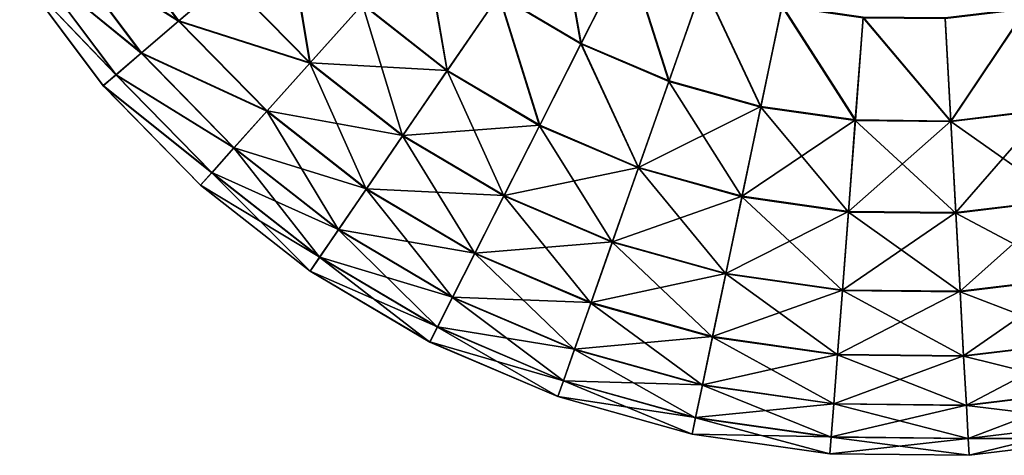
# Model space of a CAD drawing. Header units: millimetres. Extents: x 64 to 3333, y 103 to 3347.
# Tile 122 of 256: x 866 to 910, y 3141 to 3160. Entities that reach past the tile are written whole.
import ezdxf

# ---------------------------------------------------------------- set-up
doc = ezdxf.new("R2010")
doc.units = ezdxf.units.MM
doc.header["$LTSCALE"] = 25.4
doc.layers.get('0').update_dxf_attribs({"true_color": 0xff5454})

# ---------------------------------------------------------------- blocks, each defined once
blk = doc.blocks.new('SPIDER-6785-9743.STL')
at = {"color": 7, "true_color": 0xffffff}
mesh = blk.add_polyface(dxfattribs=at)
corners = [(869.376, 3164.806, 41.47), (874.985, 3162.155, 36.191), (872.783, 3160.266, 41.47), (871.805, 3166.392, 36.191)]
mesh.append_faces([[corners[k] for k in face] for face in [(0, 1, 2), (1, 0, 3)]], dxfattribs={"vtx0": -1, "color": 7})
mesh = blk.add_polyface(dxfattribs=at)
corners = [(875.001, 3162.168, 87.597), (869.391, 3164.816, 82.32), (872.796, 3160.277, 82.32), (871.823, 3166.404, 87.597)]
mesh.append_faces([[corners[k] for k in face] for face in [(0, 1, 2), (1, 0, 3)]], dxfattribs={"vtx0": -1, "color": 7})
mesh = blk.add_polyface(dxfattribs=at)
corners = [(889.803, 3165.254, 23.083), (890.88, 3159.236, 26.924), (887.184, 3161.423, 26.924), (892.977, 3163.376, 23.083)]
mesh.append_faces([[corners[k] for k in face] for face in [(0, 1, 2), (1, 0, 3)]], dxfattribs={"vtx0": -1, "color": 7})
mesh = blk.add_polyface(dxfattribs=at)
corners = [(890.893, 3159.262, 96.858), (889.822, 3165.281, 100.694), (887.2, 3161.447, 96.858), (892.992, 3163.405, 100.694)]
mesh.append_faces([[corners[k] for k in face] for face in [(0, 1, 2), (1, 0, 3)]], dxfattribs={"vtx0": -1, "color": 7})
mesh = blk.add_polyface(dxfattribs=at)
corners = [(867.521, 3163.595, 47.072), (872.783, 3160.266, 41.47), (871.102, 3158.823, 47.072), (869.376, 3164.806, 41.47)]
mesh.append_faces([[corners[k] for k in face] for face in [(0, 1, 2), (1, 0, 3)]], dxfattribs={"vtx0": -1, "color": 7})
mesh = blk.add_polyface(dxfattribs=at)
corners = [(872.796, 3160.277, 82.32), (867.531, 3163.602, 76.72), (871.111, 3158.831, 76.72), (869.391, 3164.816, 82.32)]
mesh.append_faces([[corners[k] for k in face] for face in [(0, 1, 2), (1, 0, 3)]], dxfattribs={"vtx0": -1, "color": 7})
mesh = blk.add_polyface(dxfattribs=at)
corners = [(877.671, 3164.459, 31.316), (878.69, 3158.368, 36.191), (874.985, 3162.155, 36.191), (881.053, 3161.004, 31.316)]
mesh.append_faces([[corners[k] for k in face] for face in [(0, 1, 2), (1, 0, 3)]], dxfattribs={"vtx0": -1, "color": 7})
mesh = blk.add_polyface(dxfattribs=at)
corners = [(878.704, 3158.384, 87.597), (877.69, 3164.476, 92.469), (875.001, 3162.168, 87.597), (881.07, 3161.023, 92.469)]
mesh.append_faces([[corners[k] for k in face] for face in [(0, 1, 2), (1, 0, 3)]], dxfattribs={"vtx0": -1, "color": 7})
mesh = blk.add_polyface(dxfattribs=at)
corners = [(883.804, 3164.075, 26.924), (884.856, 3158.02, 31.316), (881.053, 3161.004, 31.316), (887.184, 3161.423, 26.924)]
mesh.append_faces([[corners[k] for k in face] for face in [(0, 1, 2), (1, 0, 3)]], dxfattribs={"vtx0": -1, "color": 7})
mesh = blk.add_polyface(dxfattribs=at)
corners = [(884.87, 3158.041, 92.469), (883.824, 3164.096, 96.858), (881.07, 3161.023, 92.469), (887.2, 3161.447, 96.858)]
mesh.append_faces([[corners[k] for k in face] for face in [(0, 1, 2), (1, 0, 3)]], dxfattribs={"vtx0": -1, "color": 7})
mesh = blk.add_polyface(dxfattribs=at)
corners = [(866.268, 3162.778, 52.908), (871.102, 3158.823, 47.072), (869.966, 3157.848, 52.908), (867.521, 3163.595, 47.072)]
mesh.append_faces([[corners[k] for k in face] for face in [(0, 1, 2), (1, 0, 3)]], dxfattribs={"vtx0": -1, "color": 7})
mesh = blk.add_polyface(dxfattribs=at)
corners = [(871.111, 3158.831, 76.72), (866.274, 3162.781, 70.885), (869.972, 3157.853, 70.885), (867.531, 3163.602, 76.72)]
mesh.append_faces([[corners[k] for k in face] for face in [(0, 1, 2), (1, 0, 3)]], dxfattribs={"vtx0": -1, "color": 7})
mesh = blk.add_polyface(dxfattribs=at)
corners = [(892.977, 3163.376, 23.083), (894.83, 3157.549, 26.924), (890.88, 3159.236, 26.924), (896.369, 3161.928, 23.083)]
mesh.append_faces([[corners[k] for k in face] for face in [(0, 1, 2), (1, 0, 3)]], dxfattribs={"vtx0": -1, "color": 7})
mesh = blk.add_polyface(dxfattribs=at)
corners = [(894.84, 3157.577, 96.858), (892.992, 3163.405, 100.694), (890.893, 3159.262, 96.858), (896.38, 3161.958, 100.694)]
mesh.append_faces([[corners[k] for k in face] for face in [(0, 1, 2), (1, 0, 3)]], dxfattribs={"vtx0": -1, "color": 7})
mesh = blk.add_polyface(dxfattribs=at)
corners = [(865.637, 3162.366, 58.885), (869.966, 3157.848, 52.908), (869.395, 3157.358, 58.885), (866.268, 3162.778, 52.908)]
mesh.append_faces([[corners[k] for k in face] for face in [(0, 1, 2), (1, 0, 3)]], dxfattribs={"vtx0": -1, "color": 7})
mesh = blk.add_polyface(dxfattribs=at)
corners = [(869.972, 3157.853, 70.885), (865.64, 3162.367, 64.909), (869.397, 3157.36, 64.909), (866.274, 3162.781, 70.885)]
mesh.append_faces([[corners[k] for k in face] for face in [(0, 1, 2), (1, 0, 3)]], dxfattribs={"vtx0": -1, "color": 7})
mesh = blk.add_polyface(dxfattribs=at)
corners = [(869.397, 3157.36, 64.909), (865.637, 3162.366, 58.885), (869.395, 3157.358, 58.885), (865.64, 3162.367, 64.909)]
mesh.append_faces([[corners[k] for k in face] for face in [(0, 1, 2), (1, 0, 3)]], dxfattribs={"vtx0": -1, "color": 7})
mesh = blk.add_polyface(dxfattribs=at)
corners = [(872.783, 3160.266, 41.47), (878.69, 3158.368, 36.191), (876.754, 3156.208, 41.47), (874.985, 3162.155, 36.191)]
mesh.append_faces([[corners[k] for k in face] for face in [(0, 1, 2), (1, 0, 3)]], dxfattribs={"vtx0": -1, "color": 7})
mesh = blk.add_polyface(dxfattribs=at)
corners = [(878.704, 3158.384, 87.597), (872.796, 3160.277, 82.32), (876.766, 3156.221, 82.32), (875.001, 3162.168, 87.597)]
mesh.append_faces([[corners[k] for k in face] for face in [(0, 1, 2), (1, 0, 3)]], dxfattribs={"vtx0": -1, "color": 7})
mesh = blk.add_polyface(dxfattribs=at)
corners = [(896.369, 3161.928, 23.083), (898.967, 3156.393, 26.924), (894.83, 3157.549, 26.924), (899.921, 3160.935, 23.083)]
mesh.append_faces([[corners[k] for k in face] for face in [(0, 1, 2), (1, 0, 3)]], dxfattribs={"vtx0": -1, "color": 7})
mesh = blk.add_polyface(dxfattribs=at)
corners = [(898.973, 3156.421, 96.858), (896.38, 3161.958, 100.694), (894.84, 3157.577, 96.858), (899.928, 3160.967, 100.694)]
mesh.append_faces([[corners[k] for k in face] for face in [(0, 1, 2), (1, 0, 3)]], dxfattribs={"vtx0": -1, "color": 7})
mesh = blk.add_polyface(dxfattribs=at)
corners = [(887.184, 3161.423, 26.924), (889.017, 3155.558, 31.316), (884.856, 3158.02, 31.316), (890.88, 3159.236, 26.924)]
mesh.append_faces([[corners[k] for k in face] for face in [(0, 1, 2), (1, 0, 3)]], dxfattribs={"vtx0": -1, "color": 7})
mesh = blk.add_polyface(dxfattribs=at)
corners = [(889.028, 3155.581, 92.469), (887.2, 3161.447, 96.858), (884.87, 3158.041, 92.469), (890.893, 3159.262, 96.858)]
mesh.append_faces([[corners[k] for k in face] for face in [(0, 1, 2), (1, 0, 3)]], dxfattribs={"vtx0": -1, "color": 7})
mesh = blk.add_polyface(dxfattribs=at)
corners = [(882.858, 3155.098, 36.191), (881.053, 3161.004, 31.316), (884.856, 3158.02, 31.316), (878.69, 3158.368, 36.191)]
mesh.append_faces([[corners[k] for k in face] for face in [(0, 1, 2), (1, 0, 3)]], dxfattribs={"vtx0": -1, "color": 7})
mesh = blk.add_polyface(dxfattribs=at)
corners = [(884.87, 3158.041, 92.469), (878.704, 3158.384, 87.597), (882.87, 3155.116, 87.597), (881.07, 3161.023, 92.469)]
mesh.append_faces([[corners[k] for k in face] for face in [(0, 1, 2), (1, 0, 3)]], dxfattribs={"vtx0": -1, "color": 7})
mesh = blk.add_polyface(dxfattribs=at)
corners = [(899.921, 3160.935, 23.083), (903.219, 3155.787, 26.924), (898.967, 3156.393, 26.924), (903.572, 3160.414, 23.083)]
mesh.append_faces([[corners[k] for k in face] for face in [(0, 1, 2), (1, 0, 3)]], dxfattribs={"vtx0": -1, "color": 7})
mesh = blk.add_polyface(dxfattribs=at)
corners = [(903.221, 3155.815, 96.858), (899.928, 3160.967, 100.694), (898.973, 3156.421, 96.858), (903.575, 3160.446, 100.694)]
mesh.append_faces([[corners[k] for k in face] for face in [(0, 1, 2), (1, 0, 3)]], dxfattribs={"vtx0": -1, "color": 7})
mesh = blk.add_polyface(dxfattribs=at)
corners = [(903.572, 3160.414, 23.083), (907.514, 3155.74, 26.924), (903.219, 3155.787, 26.924), (907.26, 3160.374, 23.083)]
mesh.append_faces([[corners[k] for k in face] for face in [(0, 1, 2), (1, 0, 3)]], dxfattribs={"vtx0": -1, "color": 7})
mesh = blk.add_polyface(dxfattribs=at)
corners = [(907.512, 3155.769, 96.858), (903.575, 3160.446, 100.694), (903.221, 3155.815, 96.858), (907.259, 3160.406, 100.694)]
mesh.append_faces([[corners[k] for k in face] for face in [(0, 1, 2), (1, 0, 3)]], dxfattribs={"vtx0": -1, "color": 7})
mesh = blk.add_polyface(dxfattribs=at)
corners = [(907.512, 3155.769, 96.858), (910.916, 3160.848, 100.694), (907.259, 3160.406, 100.694), (911.773, 3156.283, 96.858)]
mesh.append_faces([[corners[k] for k in face] for face in [(0, 1, 2), (1, 0, 3)]], dxfattribs={"vtx0": -1, "color": 7})
mesh = blk.add_polyface(dxfattribs=at)
corners = [(910.922, 3160.816, 23.083), (907.514, 3155.74, 26.924), (907.26, 3160.374, 23.083), (911.778, 3156.255, 26.924)]
mesh.append_faces([[corners[k] for k in face] for face in [(0, 1, 2), (1, 0, 3)]], dxfattribs={"vtx0": -1, "color": 7})
mesh = blk.add_polyface(dxfattribs=at)
corners = [(871.102, 3158.823, 47.072), (876.754, 3156.208, 41.47), (875.275, 3154.558, 47.072), (872.783, 3160.266, 41.47)]
mesh.append_faces([[corners[k] for k in face] for face in [(0, 1, 2), (1, 0, 3)]], dxfattribs={"vtx0": -1, "color": 7})
mesh = blk.add_polyface(dxfattribs=at)
corners = [(876.766, 3156.221, 82.32), (871.111, 3158.831, 76.72), (875.284, 3154.567, 76.72), (872.796, 3160.277, 82.32)]
mesh.append_faces([[corners[k] for k in face] for face in [(0, 1, 2), (1, 0, 3)]], dxfattribs={"vtx0": -1, "color": 7})
mesh = blk.add_polyface(dxfattribs=at)
corners = [(890.88, 3159.236, 26.924), (893.463, 3153.66, 31.316), (889.017, 3155.558, 31.316), (894.83, 3157.549, 26.924)]
mesh.append_faces([[corners[k] for k in face] for face in [(0, 1, 2), (1, 0, 3)]], dxfattribs={"vtx0": -1, "color": 7})
mesh = blk.add_polyface(dxfattribs=at)
corners = [(893.471, 3153.684, 92.469), (890.893, 3159.262, 96.858), (889.028, 3155.581, 92.469), (894.84, 3157.577, 96.858)]
mesh.append_faces([[corners[k] for k in face] for face in [(0, 1, 2), (1, 0, 3)]], dxfattribs={"vtx0": -1, "color": 7})
mesh = blk.add_polyface(dxfattribs=at)
corners = [(869.966, 3157.848, 52.908), (875.275, 3154.558, 47.072), (874.277, 3153.444, 52.908), (871.102, 3158.823, 47.072)]
mesh.append_faces([[corners[k] for k in face] for face in [(0, 1, 2), (1, 0, 3)]], dxfattribs={"vtx0": -1, "color": 7})
mesh = blk.add_polyface(dxfattribs=at)
corners = [(875.284, 3154.567, 76.72), (869.972, 3157.853, 70.885), (874.282, 3153.449, 70.885), (871.111, 3158.831, 76.72)]
mesh.append_faces([[corners[k] for k in face] for face in [(0, 1, 2), (1, 0, 3)]], dxfattribs={"vtx0": -1, "color": 7})
mesh = blk.add_polyface(dxfattribs=at)
corners = [(881.221, 3152.704, 41.47), (878.69, 3158.368, 36.191), (882.858, 3155.098, 36.191), (876.754, 3156.208, 41.47)]
mesh.append_faces([[corners[k] for k in face] for face in [(0, 1, 2), (1, 0, 3)]], dxfattribs={"vtx0": -1, "color": 7})
mesh = blk.add_polyface(dxfattribs=at)
corners = [(882.87, 3155.116, 87.597), (876.766, 3156.221, 82.32), (881.23, 3152.718, 82.32), (878.704, 3158.384, 87.597)]
mesh.append_faces([[corners[k] for k in face] for face in [(0, 1, 2), (1, 0, 3)]], dxfattribs={"vtx0": -1, "color": 7})
mesh = blk.add_polyface(dxfattribs=at)
corners = [(869.395, 3157.358, 58.885), (874.277, 3153.444, 52.908), (873.774, 3152.884, 58.885), (869.966, 3157.848, 52.908)]
mesh.append_faces([[corners[k] for k in face] for face in [(0, 1, 2), (1, 0, 3)]], dxfattribs={"vtx0": -1, "color": 7})
mesh = blk.add_polyface(dxfattribs=at)
corners = [(874.282, 3153.449, 70.885), (869.397, 3157.36, 64.909), (873.776, 3152.885, 64.909), (869.972, 3157.853, 70.885)]
mesh.append_faces([[corners[k] for k in face] for face in [(0, 1, 2), (1, 0, 3)]], dxfattribs={"vtx0": -1, "color": 7})
mesh = blk.add_polyface(dxfattribs=at)
corners = [(887.417, 3152.4, 36.191), (884.856, 3158.02, 31.316), (889.017, 3155.558, 31.316), (882.858, 3155.098, 36.191)]
mesh.append_faces([[corners[k] for k in face] for face in [(0, 1, 2), (1, 0, 3)]], dxfattribs={"vtx0": -1, "color": 7})
mesh = blk.add_polyface(dxfattribs=at)
corners = [(889.028, 3155.581, 92.469), (882.87, 3155.116, 87.597), (887.427, 3152.419, 87.597), (884.87, 3158.041, 92.469)]
mesh.append_faces([[corners[k] for k in face] for face in [(0, 1, 2), (1, 0, 3)]], dxfattribs={"vtx0": -1, "color": 7})
mesh = blk.add_polyface(dxfattribs=at)
corners = [(873.776, 3152.885, 64.909), (869.395, 3157.358, 58.885), (873.774, 3152.884, 58.885), (869.397, 3157.36, 64.909)]
mesh.append_faces([[corners[k] for k in face] for face in [(0, 1, 2), (1, 0, 3)]], dxfattribs={"vtx0": -1, "color": 7})
mesh = blk.add_polyface(dxfattribs=at)
corners = [(898.119, 3152.358, 31.316), (894.83, 3157.549, 26.924), (898.967, 3156.393, 26.924), (893.463, 3153.66, 31.316)]
mesh.append_faces([[corners[k] for k in face] for face in [(0, 1, 2), (1, 0, 3)]], dxfattribs={"vtx0": -1, "color": 7})
mesh = blk.add_polyface(dxfattribs=at)
corners = [(898.973, 3156.421, 96.858), (893.471, 3153.684, 92.469), (898.124, 3152.383, 92.469), (894.84, 3157.577, 96.858)]
mesh.append_faces([[corners[k] for k in face] for face in [(0, 1, 2), (1, 0, 3)]], dxfattribs={"vtx0": -1, "color": 7})
mesh = blk.add_polyface(dxfattribs=at)
corners = [(879.97, 3150.875, 47.072), (876.754, 3156.208, 41.47), (881.221, 3152.704, 41.47), (875.275, 3154.558, 47.072)]
mesh.append_faces([[corners[k] for k in face] for face in [(0, 1, 2), (1, 0, 3)]], dxfattribs={"vtx0": -1, "color": 7})
mesh = blk.add_polyface(dxfattribs=at)
corners = [(881.23, 3152.718, 82.32), (875.284, 3154.567, 76.72), (879.977, 3150.885, 76.72), (876.766, 3156.221, 82.32)]
mesh.append_faces([[corners[k] for k in face] for face in [(0, 1, 2), (1, 0, 3)]], dxfattribs={"vtx0": -1, "color": 7})
mesh = blk.add_polyface(dxfattribs=at)
corners = [(902.905, 3151.676, 31.316), (898.967, 3156.393, 26.924), (903.219, 3155.787, 26.924), (898.119, 3152.358, 31.316)]
mesh.append_faces([[corners[k] for k in face] for face in [(0, 1, 2), (1, 0, 3)]], dxfattribs={"vtx0": -1, "color": 7})
mesh = blk.add_polyface(dxfattribs=at)
corners = [(903.221, 3155.815, 96.858), (898.124, 3152.383, 92.469), (902.907, 3151.701, 92.469), (898.973, 3156.421, 96.858)]
mesh.append_faces([[corners[k] for k in face] for face in [(0, 1, 2), (1, 0, 3)]], dxfattribs={"vtx0": -1, "color": 7})
mesh = blk.add_polyface(dxfattribs=at)
corners = [(911.773, 3156.283, 96.858), (907.738, 3151.649, 92.469), (912.534, 3152.228, 92.469), (907.512, 3155.769, 96.858)]
mesh.append_faces([[corners[k] for k in face] for face in [(0, 1, 2), (1, 0, 3)]], dxfattribs={"vtx0": -1, "color": 7})
mesh = blk.add_polyface(dxfattribs=at)
corners = [(912.539, 3152.203, 31.316), (907.514, 3155.74, 26.924), (911.778, 3156.255, 26.924), (907.739, 3151.624, 31.316)]
mesh.append_faces([[corners[k] for k in face] for face in [(0, 1, 2), (1, 0, 3)]], dxfattribs={"vtx0": -1, "color": 7})
mesh = blk.add_polyface(dxfattribs=at)
corners = [(892.289, 3150.32, 36.191), (889.017, 3155.558, 31.316), (893.463, 3153.66, 31.316), (887.417, 3152.4, 36.191)]
mesh.append_faces([[corners[k] for k in face] for face in [(0, 1, 2), (1, 0, 3)]], dxfattribs={"vtx0": -1, "color": 7})
mesh = blk.add_polyface(dxfattribs=at)
corners = [(893.471, 3153.684, 92.469), (887.427, 3152.419, 87.597), (892.296, 3150.341, 87.597), (889.028, 3155.581, 92.469)]
mesh.append_faces([[corners[k] for k in face] for face in [(0, 1, 2), (1, 0, 3)]], dxfattribs={"vtx0": -1, "color": 7})
mesh = blk.add_polyface(dxfattribs=at)
corners = [(907.739, 3151.624, 31.316), (903.219, 3155.787, 26.924), (907.514, 3155.74, 26.924), (902.905, 3151.676, 31.316)]
mesh.append_faces([[corners[k] for k in face] for face in [(0, 1, 2), (1, 0, 3)]], dxfattribs={"vtx0": -1, "color": 7})
mesh = blk.add_polyface(dxfattribs=at)
corners = [(907.512, 3155.769, 96.858), (902.907, 3151.701, 92.469), (907.738, 3151.649, 92.469), (903.221, 3155.815, 96.858)]
mesh.append_faces([[corners[k] for k in face] for face in [(0, 1, 2), (1, 0, 3)]], dxfattribs={"vtx0": -1, "color": 7})
mesh = blk.add_polyface(dxfattribs=at)
corners = [(886.106, 3149.813, 41.47), (882.858, 3155.098, 36.191), (887.417, 3152.4, 36.191), (881.221, 3152.704, 41.47)]
mesh.append_faces([[corners[k] for k in face] for face in [(0, 1, 2), (1, 0, 3)]], dxfattribs={"vtx0": -1, "color": 7})
mesh = blk.add_polyface(dxfattribs=at)
corners = [(887.427, 3152.419, 87.597), (881.23, 3152.718, 82.32), (886.114, 3149.828, 82.32), (882.87, 3155.116, 87.597)]
mesh.append_faces([[corners[k] for k in face] for face in [(0, 1, 2), (1, 0, 3)]], dxfattribs={"vtx0": -1, "color": 7})
mesh = blk.add_polyface(dxfattribs=at)
corners = [(879.125, 3149.64, 52.908), (875.275, 3154.558, 47.072), (879.97, 3150.875, 47.072), (874.277, 3153.444, 52.908)]
mesh.append_faces([[corners[k] for k in face] for face in [(0, 1, 2), (1, 0, 3)]], dxfattribs={"vtx0": -1, "color": 7})
mesh = blk.add_polyface(dxfattribs=at)
corners = [(879.977, 3150.885, 76.72), (874.282, 3153.449, 70.885), (879.129, 3149.646, 70.885), (875.284, 3154.567, 76.72)]
mesh.append_faces([[corners[k] for k in face] for face in [(0, 1, 2), (1, 0, 3)]], dxfattribs={"vtx0": -1, "color": 7})
mesh = blk.add_polyface(dxfattribs=at)
corners = [(878.7, 3149.019, 58.885), (874.277, 3153.444, 52.908), (879.125, 3149.64, 52.908), (873.774, 3152.884, 58.885)]
mesh.append_faces([[corners[k] for k in face] for face in [(0, 1, 2), (1, 0, 3)]], dxfattribs={"vtx0": -1, "color": 7})
mesh = blk.add_polyface(dxfattribs=at)
corners = [(879.129, 3149.646, 70.885), (873.776, 3152.885, 64.909), (878.702, 3149.021, 64.909), (874.282, 3153.449, 70.885)]
mesh.append_faces([[corners[k] for k in face] for face in [(0, 1, 2), (1, 0, 3)]], dxfattribs={"vtx0": -1, "color": 7})
mesh = blk.add_polyface(dxfattribs=at)
corners = [(897.391, 3148.894, 36.191), (893.463, 3153.66, 31.316), (898.119, 3152.358, 31.316), (892.289, 3150.32, 36.191)]
mesh.append_faces([[corners[k] for k in face] for face in [(0, 1, 2), (1, 0, 3)]], dxfattribs={"vtx0": -1, "color": 7})
mesh = blk.add_polyface(dxfattribs=at)
corners = [(898.124, 3152.383, 92.469), (892.296, 3150.341, 87.597), (897.395, 3148.915, 87.597), (893.471, 3153.684, 92.469)]
mesh.append_faces([[corners[k] for k in face] for face in [(0, 1, 2), (1, 0, 3)]], dxfattribs={"vtx0": -1, "color": 7})
mesh = blk.add_polyface(dxfattribs=at)
corners = [(878.702, 3149.021, 64.909), (873.774, 3152.884, 58.885), (878.7, 3149.019, 58.885), (873.776, 3152.885, 64.909)]
mesh.append_faces([[corners[k] for k in face] for face in [(0, 1, 2), (1, 0, 3)]], dxfattribs={"vtx0": -1, "color": 7})
mesh = blk.add_polyface(dxfattribs=at)
corners = [(885.105, 3147.836, 47.072), (881.221, 3152.704, 41.47), (886.106, 3149.813, 41.47), (879.97, 3150.875, 47.072)]
mesh.append_faces([[corners[k] for k in face] for face in [(0, 1, 2), (1, 0, 3)]], dxfattribs={"vtx0": -1, "color": 7})
mesh = blk.add_polyface(dxfattribs=at)
corners = [(886.114, 3149.828, 82.32), (879.977, 3150.885, 76.72), (885.11, 3147.847, 76.72), (881.23, 3152.718, 82.32)]
mesh.append_faces([[corners[k] for k in face] for face in [(0, 1, 2), (1, 0, 3)]], dxfattribs={"vtx0": -1, "color": 7})
mesh = blk.add_polyface(dxfattribs=at)
corners = [(891.327, 3147.584, 41.47), (887.417, 3152.4, 36.191), (892.289, 3150.32, 36.191), (886.106, 3149.813, 41.47)]
mesh.append_faces([[corners[k] for k in face] for face in [(0, 1, 2), (1, 0, 3)]], dxfattribs={"vtx0": -1, "color": 7})
mesh = blk.add_polyface(dxfattribs=at)
corners = [(892.296, 3150.341, 87.597), (886.114, 3149.828, 82.32), (891.333, 3147.6, 82.32), (887.427, 3152.419, 87.597)]
mesh.append_faces([[corners[k] for k in face] for face in [(0, 1, 2), (1, 0, 3)]], dxfattribs={"vtx0": -1, "color": 7})
mesh = blk.add_polyface(dxfattribs=at)
corners = [(902.635, 3148.146, 36.191), (898.119, 3152.358, 31.316), (902.905, 3151.676, 31.316), (897.391, 3148.894, 36.191)]
mesh.append_faces([[corners[k] for k in face] for face in [(0, 1, 2), (1, 0, 3)]], dxfattribs={"vtx0": -1, "color": 7})
mesh = blk.add_polyface(dxfattribs=at)
corners = [(902.907, 3151.701, 92.469), (897.395, 3148.915, 87.597), (902.637, 3148.167, 87.597), (898.124, 3152.383, 92.469)]
mesh.append_faces([[corners[k] for k in face] for face in [(0, 1, 2), (1, 0, 3)]], dxfattribs={"vtx0": -1, "color": 7})
mesh = blk.add_polyface(dxfattribs=at)
corners = [(912.534, 3152.228, 92.469), (907.932, 3148.11, 87.597), (913.188, 3148.745, 87.597), (907.738, 3151.649, 92.469)]
mesh.append_faces([[corners[k] for k in face] for face in [(0, 1, 2), (1, 0, 3)]], dxfattribs={"vtx0": -1, "color": 7})
mesh = blk.add_polyface(dxfattribs=at)
corners = [(913.192, 3148.724, 36.191), (907.739, 3151.624, 31.316), (912.539, 3152.203, 31.316), (907.933, 3148.089, 36.191)]
mesh.append_faces([[corners[k] for k in face] for face in [(0, 1, 2), (1, 0, 3)]], dxfattribs={"vtx0": -1, "color": 7})
mesh = blk.add_polyface(dxfattribs=at)
corners = [(907.933, 3148.089, 36.191), (902.905, 3151.676, 31.316), (907.739, 3151.624, 31.316), (902.635, 3148.146, 36.191)]
mesh.append_faces([[corners[k] for k in face] for face in [(0, 1, 2), (1, 0, 3)]], dxfattribs={"vtx0": -1, "color": 7})
mesh = blk.add_polyface(dxfattribs=at)
corners = [(907.738, 3151.649, 92.469), (902.637, 3148.167, 87.597), (907.932, 3148.11, 87.597), (902.907, 3151.701, 92.469)]
mesh.append_faces([[corners[k] for k in face] for face in [(0, 1, 2), (1, 0, 3)]], dxfattribs={"vtx0": -1, "color": 7})
mesh = blk.add_polyface(dxfattribs=at)
corners = [(884.428, 3146.501, 52.908), (879.97, 3150.875, 47.072), (885.105, 3147.836, 47.072), (879.125, 3149.64, 52.908)]
mesh.append_faces([[corners[k] for k in face] for face in [(0, 1, 2), (1, 0, 3)]], dxfattribs={"vtx0": -1, "color": 7})
mesh = blk.add_polyface(dxfattribs=at)
corners = [(885.11, 3147.847, 76.72), (879.129, 3149.646, 70.885), (884.432, 3146.508, 70.885), (879.977, 3150.885, 76.72)]
mesh.append_faces([[corners[k] for k in face] for face in [(0, 1, 2), (1, 0, 3)]], dxfattribs={"vtx0": -1, "color": 7})
mesh = blk.add_polyface(dxfattribs=at)
corners = [(896.794, 3146.055, 41.47), (892.289, 3150.32, 36.191), (897.391, 3148.894, 36.191), (891.327, 3147.584, 41.47)]
mesh.append_faces([[corners[k] for k in face] for face in [(0, 1, 2), (1, 0, 3)]], dxfattribs={"vtx0": -1, "color": 7})
mesh = blk.add_polyface(dxfattribs=at)
corners = [(897.395, 3148.915, 87.597), (891.333, 3147.6, 82.32), (896.798, 3146.072, 82.32), (892.296, 3150.341, 87.597)]
mesh.append_faces([[corners[k] for k in face] for face in [(0, 1, 2), (1, 0, 3)]], dxfattribs={"vtx0": -1, "color": 7})
mesh = blk.add_polyface(dxfattribs=at)
corners = [(890.592, 3145.493, 47.072), (886.106, 3149.813, 41.47), (891.327, 3147.584, 41.47), (885.105, 3147.836, 47.072)]
mesh.append_faces([[corners[k] for k in face] for face in [(0, 1, 2), (1, 0, 3)]], dxfattribs={"vtx0": -1, "color": 7})
mesh = blk.add_polyface(dxfattribs=at)
corners = [(891.333, 3147.6, 82.32), (885.11, 3147.847, 76.72), (890.596, 3145.505, 76.72), (886.114, 3149.828, 82.32)]
mesh.append_faces([[corners[k] for k in face] for face in [(0, 1, 2), (1, 0, 3)]], dxfattribs={"vtx0": -1, "color": 7})
mesh = blk.add_polyface(dxfattribs=at)
corners = [(884.088, 3145.83, 58.885), (879.125, 3149.64, 52.908), (884.428, 3146.501, 52.908), (878.7, 3149.019, 58.885)]
mesh.append_faces([[corners[k] for k in face] for face in [(0, 1, 2), (1, 0, 3)]], dxfattribs={"vtx0": -1, "color": 7})
mesh = blk.add_polyface(dxfattribs=at)
corners = [(884.432, 3146.508, 70.885), (878.702, 3149.021, 64.909), (884.089, 3145.832, 64.909), (879.129, 3149.646, 70.885)]
mesh.append_faces([[corners[k] for k in face] for face in [(0, 1, 2), (1, 0, 3)]], dxfattribs={"vtx0": -1, "color": 7})
mesh = blk.add_polyface(dxfattribs=at)
corners = [(884.089, 3145.832, 64.909), (878.7, 3149.019, 58.885), (884.088, 3145.83, 58.885), (878.702, 3149.021, 64.909)]
mesh.append_faces([[corners[k] for k in face] for face in [(0, 1, 2), (1, 0, 3)]], dxfattribs={"vtx0": -1, "color": 7})
mesh = blk.add_polyface(dxfattribs=at)
corners = [(902.637, 3148.167, 87.597), (896.798, 3146.072, 82.32), (902.416, 3145.271, 82.32), (897.395, 3148.915, 87.597)]
mesh.append_faces([[corners[k] for k in face] for face in [(0, 1, 2), (1, 0, 3)]], dxfattribs={"vtx0": -1, "color": 7})
mesh = blk.add_polyface(dxfattribs=at)
corners = [(902.415, 3145.254, 41.47), (897.391, 3148.894, 36.191), (902.635, 3148.146, 36.191), (896.794, 3146.055, 41.47)]
mesh.append_faces([[corners[k] for k in face] for face in [(0, 1, 2), (1, 0, 3)]], dxfattribs={"vtx0": -1, "color": 7})
mesh = blk.add_polyface(dxfattribs=at)
corners = [(913.188, 3148.745, 87.597), (908.09, 3145.21, 82.32), (913.724, 3145.89, 82.32), (907.932, 3148.11, 87.597)]
mesh.append_faces([[corners[k] for k in face] for face in [(0, 1, 2), (1, 0, 3)]], dxfattribs={"vtx0": -1, "color": 7})
mesh = blk.add_polyface(dxfattribs=at)
corners = [(913.727, 3145.873, 41.47), (907.933, 3148.089, 36.191), (913.192, 3148.724, 36.191), (908.091, 3145.193, 41.47)]
mesh.append_faces([[corners[k] for k in face] for face in [(0, 1, 2), (1, 0, 3)]], dxfattribs={"vtx0": -1, "color": 7})
mesh = blk.add_polyface(dxfattribs=at)
corners = [(908.091, 3145.193, 41.47), (902.635, 3148.146, 36.191), (907.933, 3148.089, 36.191), (902.415, 3145.254, 41.47)]
mesh.append_faces([[corners[k] for k in face] for face in [(0, 1, 2), (1, 0, 3)]], dxfattribs={"vtx0": -1, "color": 7})
mesh = blk.add_polyface(dxfattribs=at)
corners = [(907.932, 3148.11, 87.597), (902.416, 3145.271, 82.32), (908.09, 3145.21, 82.32), (902.637, 3148.167, 87.597)]
mesh.append_faces([[corners[k] for k in face] for face in [(0, 1, 2), (1, 0, 3)]], dxfattribs={"vtx0": -1, "color": 7})
mesh = blk.add_polyface(dxfattribs=at)
corners = [(890.096, 3144.082, 52.908), (885.105, 3147.836, 47.072), (890.592, 3145.493, 47.072), (884.428, 3146.501, 52.908)]
mesh.append_faces([[corners[k] for k in face] for face in [(0, 1, 2), (1, 0, 3)]], dxfattribs={"vtx0": -1, "color": 7})
mesh = blk.add_polyface(dxfattribs=at)
corners = [(890.596, 3145.505, 76.72), (884.432, 3146.508, 70.885), (890.099, 3144.089, 70.885), (885.11, 3147.847, 76.72)]
mesh.append_faces([[corners[k] for k in face] for face in [(0, 1, 2), (1, 0, 3)]], dxfattribs={"vtx0": -1, "color": 7})
mesh = blk.add_polyface(dxfattribs=at)
corners = [(896.339, 3143.887, 47.072), (891.327, 3147.584, 41.47), (896.794, 3146.055, 41.47), (890.592, 3145.493, 47.072)]
mesh.append_faces([[corners[k] for k in face] for face in [(0, 1, 2), (1, 0, 3)]], dxfattribs={"vtx0": -1, "color": 7})
mesh = blk.add_polyface(dxfattribs=at)
corners = [(896.798, 3146.072, 82.32), (890.596, 3145.505, 76.72), (896.341, 3143.899, 76.72), (891.333, 3147.6, 82.32)]
mesh.append_faces([[corners[k] for k in face] for face in [(0, 1, 2), (1, 0, 3)]], dxfattribs={"vtx0": -1, "color": 7})
mesh = blk.add_polyface(dxfattribs=at)
corners = [(889.846, 3143.372, 58.885), (884.428, 3146.501, 52.908), (890.096, 3144.082, 52.908), (884.088, 3145.83, 58.885)]
mesh.append_faces([[corners[k] for k in face] for face in [(0, 1, 2), (1, 0, 3)]], dxfattribs={"vtx0": -1, "color": 7})
mesh = blk.add_polyface(dxfattribs=at)
corners = [(890.099, 3144.089, 70.885), (884.089, 3145.832, 64.909), (889.847, 3143.374, 64.909), (884.432, 3146.508, 70.885)]
mesh.append_faces([[corners[k] for k in face] for face in [(0, 1, 2), (1, 0, 3)]], dxfattribs={"vtx0": -1, "color": 7})
mesh = blk.add_polyface(dxfattribs=at)
corners = [(889.847, 3143.374, 64.909), (884.088, 3145.83, 58.885), (889.846, 3143.372, 58.885), (884.089, 3145.832, 64.909)]
mesh.append_faces([[corners[k] for k in face] for face in [(0, 1, 2), (1, 0, 3)]], dxfattribs={"vtx0": -1, "color": 7})
mesh = blk.add_polyface(dxfattribs=at)
corners = [(902.246, 3143.044, 47.072), (896.794, 3146.055, 41.47), (902.415, 3145.254, 41.47), (896.339, 3143.887, 47.072)]
mesh.append_faces([[corners[k] for k in face] for face in [(0, 1, 2), (1, 0, 3)]], dxfattribs={"vtx0": -1, "color": 7})
mesh = blk.add_polyface(dxfattribs=at)
corners = [(902.416, 3145.271, 82.32), (896.341, 3143.899, 76.72), (902.247, 3143.057, 76.72), (896.798, 3146.072, 82.32)]
mesh.append_faces([[corners[k] for k in face] for face in [(0, 1, 2), (1, 0, 3)]], dxfattribs={"vtx0": -1, "color": 7})
mesh = blk.add_polyface(dxfattribs=at)
corners = [(913.724, 3145.89, 82.32), (908.212, 3142.992, 76.72), (914.134, 3143.707, 76.72), (908.09, 3145.21, 82.32)]
mesh.append_faces([[corners[k] for k in face] for face in [(0, 1, 2), (1, 0, 3)]], dxfattribs={"vtx0": -1, "color": 7})
mesh = blk.add_polyface(dxfattribs=at)
corners = [(914.136, 3143.695, 47.072), (908.091, 3145.193, 41.47), (913.727, 3145.873, 41.47), (908.212, 3142.98, 47.072)]
mesh.append_faces([[corners[k] for k in face] for face in [(0, 1, 2), (1, 0, 3)]], dxfattribs={"vtx0": -1, "color": 7})
mesh = blk.add_polyface(dxfattribs=at)
corners = [(896.031, 3142.423, 52.908), (890.592, 3145.493, 47.072), (896.339, 3143.887, 47.072), (890.096, 3144.082, 52.908)]
mesh.append_faces([[corners[k] for k in face] for face in [(0, 1, 2), (1, 0, 3)]], dxfattribs={"vtx0": -1, "color": 7})
mesh = blk.add_polyface(dxfattribs=at)
corners = [(896.341, 3143.899, 76.72), (890.099, 3144.089, 70.885), (896.033, 3142.43, 70.885), (890.596, 3145.505, 76.72)]
mesh.append_faces([[corners[k] for k in face] for face in [(0, 1, 2), (1, 0, 3)]], dxfattribs={"vtx0": -1, "color": 7})
mesh = blk.add_polyface(dxfattribs=at)
corners = [(908.212, 3142.98, 47.072), (902.415, 3145.254, 41.47), (908.091, 3145.193, 41.47), (902.246, 3143.044, 47.072)]
mesh.append_faces([[corners[k] for k in face] for face in [(0, 1, 2), (1, 0, 3)]], dxfattribs={"vtx0": -1, "color": 7})
mesh = blk.add_polyface(dxfattribs=at)
corners = [(908.09, 3145.21, 82.32), (902.247, 3143.057, 76.72), (908.212, 3142.992, 76.72), (902.416, 3145.271, 82.32)]
mesh.append_faces([[corners[k] for k in face] for face in [(0, 1, 2), (1, 0, 3)]], dxfattribs={"vtx0": -1, "color": 7})
mesh = blk.add_polyface(dxfattribs=at)
corners = [(895.876, 3141.686, 58.885), (890.096, 3144.082, 52.908), (896.031, 3142.423, 52.908), (889.846, 3143.372, 58.885)]
mesh.append_faces([[corners[k] for k in face] for face in [(0, 1, 2), (1, 0, 3)]], dxfattribs={"vtx0": -1, "color": 7})
mesh = blk.add_polyface(dxfattribs=at)
corners = [(896.033, 3142.43, 70.885), (889.847, 3143.374, 64.909), (895.877, 3141.689, 64.909), (890.099, 3144.089, 70.885)]
mesh.append_faces([[corners[k] for k in face] for face in [(0, 1, 2), (1, 0, 3)]], dxfattribs={"vtx0": -1, "color": 7})
mesh = blk.add_polyface(dxfattribs=at)
corners = [(902.132, 3141.553, 52.908), (896.339, 3143.887, 47.072), (902.246, 3143.044, 47.072), (896.031, 3142.423, 52.908)]
mesh.append_faces([[corners[k] for k in face] for face in [(0, 1, 2), (1, 0, 3)]], dxfattribs={"vtx0": -1, "color": 7})
mesh = blk.add_polyface(dxfattribs=at)
corners = [(902.247, 3143.057, 76.72), (896.033, 3142.43, 70.885), (902.132, 3141.56, 70.885), (896.341, 3143.899, 76.72)]
mesh.append_faces([[corners[k] for k in face] for face in [(0, 1, 2), (1, 0, 3)]], dxfattribs={"vtx0": -1, "color": 7})
mesh = blk.add_polyface(dxfattribs=at)
corners = [(914.134, 3143.707, 76.72), (908.294, 3141.494, 70.885), (914.411, 3142.232, 70.885), (908.212, 3142.992, 76.72)]
mesh.append_faces([[corners[k] for k in face] for face in [(0, 1, 2), (1, 0, 3)]], dxfattribs={"vtx0": -1, "color": 7})
mesh = blk.add_polyface(dxfattribs=at)
corners = [(914.412, 3142.225, 52.908), (908.212, 3142.98, 47.072), (914.136, 3143.695, 47.072), (908.294, 3141.486, 52.908)]
mesh.append_faces([[corners[k] for k in face] for face in [(0, 1, 2), (1, 0, 3)]], dxfattribs={"vtx0": -1, "color": 7})
mesh = blk.add_polyface(dxfattribs=at)
corners = [(895.877, 3141.689, 64.909), (889.846, 3143.372, 58.885), (895.876, 3141.686, 58.885), (889.847, 3143.374, 64.909)]
mesh.append_faces([[corners[k] for k in face] for face in [(0, 1, 2), (1, 0, 3)]], dxfattribs={"vtx0": -1, "color": 7})
mesh = blk.add_polyface(dxfattribs=at)
corners = [(908.212, 3142.992, 76.72), (902.132, 3141.56, 70.885), (908.294, 3141.494, 70.885), (902.247, 3143.057, 76.72)]
mesh.append_faces([[corners[k] for k in face] for face in [(0, 1, 2), (1, 0, 3)]], dxfattribs={"vtx0": -1, "color": 7})
mesh = blk.add_polyface(dxfattribs=at)
corners = [(908.294, 3141.486, 52.908), (902.246, 3143.044, 47.072), (908.212, 3142.98, 47.072), (902.132, 3141.553, 52.908)]
mesh.append_faces([[corners[k] for k in face] for face in [(0, 1, 2), (1, 0, 3)]], dxfattribs={"vtx0": -1, "color": 7})
mesh = blk.add_polyface(dxfattribs=at)
corners = [(902.075, 3140.802, 58.885), (896.031, 3142.423, 52.908), (902.132, 3141.553, 52.908), (895.876, 3141.686, 58.885)]
mesh.append_faces([[corners[k] for k in face] for face in [(0, 1, 2), (1, 0, 3)]], dxfattribs={"vtx0": -1, "color": 7})
mesh = blk.add_polyface(dxfattribs=at)
corners = [(902.132, 3141.56, 70.885), (895.877, 3141.689, 64.909), (902.075, 3140.805, 64.909), (896.033, 3142.43, 70.885)]
mesh.append_faces([[corners[k] for k in face] for face in [(0, 1, 2), (1, 0, 3)]], dxfattribs={"vtx0": -1, "color": 7})
mesh = blk.add_polyface(dxfattribs=at)
corners = [(914.411, 3142.232, 70.885), (908.335, 3140.737, 64.909), (914.551, 3141.487, 64.909), (908.294, 3141.494, 70.885)]
mesh.append_faces([[corners[k] for k in face] for face in [(0, 1, 2), (1, 0, 3)]], dxfattribs={"vtx0": -1, "color": 7})
mesh = blk.add_polyface(dxfattribs=at)
corners = [(914.551, 3141.485, 58.885), (908.294, 3141.486, 52.908), (914.412, 3142.225, 52.908), (908.335, 3140.735, 58.885)]
mesh.append_faces([[corners[k] for k in face] for face in [(0, 1, 2), (1, 0, 3)]], dxfattribs={"vtx0": -1, "color": 7})
mesh = blk.add_polyface(dxfattribs=at)
corners = [(902.075, 3140.805, 64.909), (895.876, 3141.686, 58.885), (902.075, 3140.802, 58.885), (895.877, 3141.689, 64.909)]
mesh.append_faces([[corners[k] for k in face] for face in [(0, 1, 2), (1, 0, 3)]], dxfattribs={"vtx0": -1, "color": 7})
mesh = blk.add_polyface(dxfattribs=at)
corners = [(908.294, 3141.494, 70.885), (902.075, 3140.805, 64.909), (908.335, 3140.737, 64.909), (902.132, 3141.56, 70.885)]
mesh.append_faces([[corners[k] for k in face] for face in [(0, 1, 2), (1, 0, 3)]], dxfattribs={"vtx0": -1, "color": 7})
mesh = blk.add_polyface(dxfattribs=at)
corners = [(908.335, 3140.735, 58.885), (902.132, 3141.553, 52.908), (908.294, 3141.486, 52.908), (902.075, 3140.802, 58.885)]
mesh.append_faces([[corners[k] for k in face] for face in [(0, 1, 2), (1, 0, 3)]], dxfattribs={"vtx0": -1, "color": 7})
mesh = blk.add_polyface(dxfattribs=at)
corners = [(914.551, 3141.487, 64.909), (908.335, 3140.735, 58.885), (914.551, 3141.485, 58.885), (908.335, 3140.737, 64.909)]
mesh.append_faces([[corners[k] for k in face] for face in [(0, 1, 2), (1, 0, 3)]], dxfattribs={"vtx0": -1, "color": 7})
mesh = blk.add_polyface(dxfattribs=at)
corners = [(908.335, 3140.737, 64.909), (902.075, 3140.802, 58.885), (908.335, 3140.735, 58.885), (902.075, 3140.805, 64.909)]
mesh.append_faces([[corners[k] for k in face] for face in [(0, 1, 2), (1, 0, 3)]], dxfattribs={"vtx0": -1, "color": 7})

msp = doc.modelspace()

# ---------------------------------------------------------------- block references
at = {"color": 250, "true_color": 0x262626}
msp.add_blockref('SPIDER-6785-9743.STL', (0, 0), dxfattribs=at)

doc.saveas('drawing.dxf')
